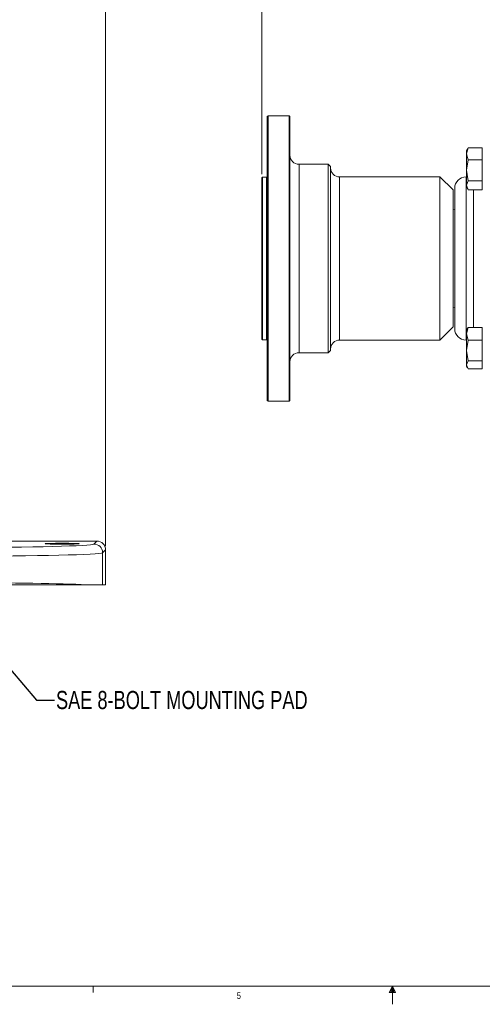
# Model space of a CAD drawing. Header units: inches. Extents: x 0.3 to 33.9, y 0.2 to 21.6.
# Tile 6 of 24: x 11.9 to 18.3, y 0.2 to 13.7. Entities that reach past the tile are written whole.
import ezdxf

# ---------------------------------------------------------------- set-up
doc = ezdxf.new("R2010")
doc.units = ezdxf.units.IN
doc.header["$MEASUREMENT"] = 0
doc.layers.add('SLD-0', color=7, linetype='Continuous', lineweight=15)
doc.styles.add('SLDTEXTSTYLE0', font='TXT', dxfattribs={"width": 0.75})
doc.dimstyles.new('SLDDIMSTYLE0', dxfattribs={"dimtxt": 0.25, "dimasz": 0.13, "dimexe": 0, "dimexo": 0.0625, "dimgap": 0.0625, "dimtad": 0, "dimtih": 1, "dimtoh": 1, "dimrnd": 1e-09, "dimzin": 12, "dimdsep": 46, "dimtxsty": 'SLDTEXTSTYLE0', "dimsah": 1, "dimcen": 0.09, "dimadec": 0, "dimazin": 3, "dimtfac": 1, "dimtofl": 0, "dimtmove": 0, "dimatfit": 3, "dimfxl": 1, "dimfrac": 2, "dimtolj": 1, "dimtzin": 12, "dimarcsym": 0})
doc.dimstyles.new('SLDDIMSTYLE1', dxfattribs={"dimtxt": 0.25, "dimasz": 0.13, "dimexe": 0, "dimexo": 0.0625, "dimgap": 0.0625, "dimtad": 0, "dimtih": 1, "dimtoh": 1, "dimrnd": 1e-09, "dimzin": 12, "dimdsep": 46, "dimtxsty": 'SLDTEXTSTYLE0', "dimsah": 1, "dimcen": 0.09, "dimadec": 0, "dimazin": 3, "dimtfac": 1, "dimtmove": 0, "dimatfit": 0, "dimfxl": 1, "dimfrac": 2, "dimtolj": 1, "dimtzin": 12, "dimarcsym": 0})
doc.dimstyles.new('SLDDIMSTYLE2', dxfattribs={"dimtxt": 0, "dimasz": 0.13, "dimexe": 0, "dimexo": 0.0625, "dimgap": 0, "dimtad": 0, "dimtih": 1, "dimtoh": 1, "dimdec": 0, "dimrnd": 1e-09, "dimzin": 0, "dimdsep": 46, "dimtxsty": 'Standard', "dimsah": 1, "dimcen": 0.09, "dimadec": 0, "dimazin": 0, "dimtfac": 0.13, "dimtdec": 0, "dimtofl": 0, "dimtmove": 0, "dimatfit": 3, "dimfxl": 1, "dimfrac": 2, "dimtolj": 1, "dimtzin": 0, "dimarcsym": 0})

# ---------------------------------------------------------------- blocks, each defined once
blk = doc.blocks.new('_D_1')
at = {"layer": 'SLD-0'}
for p, q in [((11.704, 8.197), (11.704, 15.704)), ((13.069, 6.483), (13.069, 15.704)), ((11.704, 15.579), (11.454, 15.579)), ((11.907, 15.616), (11.856, 15.616)), ((11.856, 15.616), (11.856, 15.219)), ((12.865, 15.616), (12.916, 15.616)), ((12.916, 15.616), (12.916, 15.219)), ((13.069, 15.579), (13.319, 15.579)), ((11.856, 15.219), (11.907, 15.219)), ((12.916, 15.219), (12.865, 15.219))]:
    blk.add_line(p, q, dxfattribs=at)
for points in [[(11.704, 15.579), (11.574, 15.599), (11.574, 15.559)], [(13.069, 15.579), (13.199, 15.559), (13.199, 15.599)]]:
    blk.add_solid(points, dxfattribs=at)
at = {"layer": 'SLD-0', "char_height": 0.25, "attachment_point": 1, "style": 'SLDTEXTSTYLE0'}
for s, insert in [('1.36', (11.961, 15.989, -2.334)), ('34.67', (11.971, 15.541, -2.334))]:
    blk.add_mtext(s, dxfattribs=dict(at, insert=insert))
blk = doc.blocks.new('_D_6')
at = {"layer": 'SLD-0'}
for p, q in [((15.222, 11.613), (15.222, 15.52)), ((15.222, 15.395), (18.378, 15.395)), ((18.517, 15.432), (18.467, 15.432)), ((18.467, 15.432), (18.467, 15.035)), ((19.66, 15.432), (19.711, 15.432)), ((19.711, 15.432), (19.711, 15.035)), ((22.956, 15.395), (19.8, 15.395)), ((18.467, 15.035), (18.517, 15.035)), ((19.711, 15.035), (19.66, 15.035))]:
    blk.add_line(p, q, dxfattribs=at)
for points in [[(15.222, 15.395), (15.352, 15.375), (15.352, 15.415)], [(22.956, 15.395), (22.826, 15.415), (22.826, 15.375)]]:
    blk.add_solid(points, dxfattribs=at)
at = {"layer": 'SLD-0', "char_height": 0.25, "attachment_point": 1, "style": 'SLDTEXTSTYLE0'}
for s, insert in [('7.73', (18.664, 15.805, -1.544)), ('196.43', (18.581, 15.357, -1.544))]:
    blk.add_mtext(s, dxfattribs=dict(at, insert=insert))

msp = doc.modelspace()

# ---------------------------------------------------------------- linework, layer by layer
at = {"color": 7, "linetype": 'Continuous', "lineweight": 15}
for p, q in [((15.309, 12.421), (15.299, 12.411)), ((15.299, 10.452), (15.299, 12.411)), ((15.601, 12.421), (15.309, 12.421)), ((15.309, 12.421), (15.309, 10.452)), ((15.611, 12.411), (15.601, 12.421)), ((15.601, 8.483), (15.601, 12.421)), ((15.611, 12.411), (15.611, 8.493)), ((18.066, 11.977), (18.044, 11.894)), ((18.06, 11.967), (18.044, 11.939)), ((18.056, 11.96), (18.044, 11.939)), ((18.062, 11.965), (18.066, 11.977)), ((18.066, 11.977), (18.263, 11.977)), ((18.263, 11.977), (18.263, 11.894)), ((18.044, 11.939), (18.044, 11.939)), ((18.044, 11.894), (18.044, 11.939)), ((18.044, 11.894), (18.066, 11.812)), ((18.044, 11.668), (18.044, 11.894)), ((18.263, 11.812), (18.263, 11.894)), ((16.14, 11.752), (15.736, 11.752)), ((16.171, 11.721), (16.14, 11.752)), ((16.14, 9.152), (16.14, 11.752)), ((16.171, 11.721), (16.171, 9.183)), ((18.066, 11.812), (18.044, 11.668)), ((18.263, 11.812), (18.066, 11.812)), ((18.263, 11.668), (18.263, 11.812)), ((15.232, 11.573), (15.222, 11.563)), ((15.222, 10.452), (15.222, 11.563)), ((15.289, 11.573), (15.232, 11.573)), ((15.232, 11.573), (15.232, 10.452)), ((17.679, 11.577), (16.296, 11.577)), ((17.859, 11.397), (17.679, 11.577)), ((17.679, 9.327), (17.679, 11.577)), ((18.044, 11.577), (18.038, 11.577)), ((18.044, 11.668), (18.066, 11.524)), ((18.044, 11.463), (18.044, 11.668)), ((18.263, 11.668), (18.263, 11.524)), ((18.066, 11.524), (18.044, 11.463)), ((18.044, 11.463), (18.066, 11.401)), ((18.044, 11.439), (18.044, 11.463)), ((18.044, 11.439), (18.06, 11.411)), ((18.263, 11.524), (18.066, 11.524)), ((18.263, 11.524), (18.263, 11.463)), ((18.263, 11.401), (18.263, 11.463)), ((17.859, 11.397), (17.859, 9.507)), ((18.066, 11.401), (18.263, 11.401)), ((17.883, 11.128), (17.859, 11.122)), ((15.222, 9.34), (15.222, 10.452)), ((15.232, 10.452), (15.232, 9.33)), ((15.299, 8.493), (15.299, 10.452)), ((15.309, 10.452), (15.309, 8.483)), ((17.859, 9.782), (17.883, 9.775)), ((17.679, 9.327), (17.859, 9.507)), ((18.066, 9.5), (18.044, 9.412)), ((18.056, 9.485), (18.044, 9.464)), ((18.044, 9.412), (18.044, 9.464)), ((18.044, 9.412), (18.066, 9.324)), ((18.044, 9.181), (18.044, 9.412)), ((18.06, 9.484), (18.066, 9.5)), ((18.263, 9.5), (18.066, 9.5)), ((18.263, 9.412), (18.263, 9.5)), ((18.263, 9.412), (18.263, 9.324)), ((15.222, 9.34), (15.232, 9.33)), ((15.232, 9.33), (15.289, 9.33)), ((16.296, 9.327), (17.679, 9.327)), ((18.038, 9.327), (18.044, 9.327)), ((18.066, 9.324), (18.044, 9.181)), ((18.263, 9.324), (18.066, 9.324)), ((18.263, 9.324), (18.263, 9.181)), ((15.736, 9.152), (16.14, 9.152)), ((16.14, 9.152), (16.171, 9.183)), ((18.044, 9.181), (18.066, 9.038)), ((18.044, 8.983), (18.044, 9.181)), ((18.263, 9.038), (18.263, 9.181)), ((18.066, 9.038), (18.044, 8.983)), ((18.044, 8.983), (18.066, 8.928)), ((18.044, 8.964), (18.044, 8.983)), ((18.066, 9.038), (18.263, 9.038)), ((18.263, 9.038), (18.263, 8.983)), ((18.263, 8.928), (18.263, 8.983)), ((18.044, 8.964), (18.056, 8.943)), ((18.263, 8.928), (18.066, 8.928)), ((15.299, 8.493), (15.309, 8.483)), ((15.309, 8.483), (15.601, 8.483)), ((15.601, 8.483), (15.611, 8.493)), ((11.292, 6.553), (12.949, 6.553)), ((12.908, 6.513), (12.949, 6.553)), ((13.069, 6.433), (13.028, 6.393)), ((13.028, 6.393), (13.028, 5.952)), ((13.069, 6.433), (13.069, 5.952)), ((13.028, 5.952), (12.803, 5.952)), ((13.069, 5.952), (13.028, 5.952))]:
    msp.add_line(p, q, dxfattribs=at)
at = {"color": 8, "linetype": 'Continuous', "lineweight": 15}
for p, q in [((15.736, 11.752), (15.736, 9.152)), ((15.289, 10.452), (15.289, 11.573)), ((16.296, 11.577), (16.296, 9.327)), ((18.038, 11.577), (18.038, 11.247)), ((18.143, 11.247), (18.143, 11.401)), ((18.038, 11.247), (18.038, 9.327)), ((18.143, 9.5), (18.143, 11.247)), ((15.289, 9.33), (15.289, 10.452))]:
    msp.add_line(p, q, dxfattribs=at)
at = {"color": 7, "linetype": 'Continuous', "lineweight": 0}
for p, q in [((33.523, 0.411), (0.523, 0.411)), ((12.898, 0.411), (12.898, 0.326)), ((17.023, 0.411), (16.981, 0.325)), ((17.023, 0.411), (16.989, 0.325)), ((17.023, 0.411), (17.009, 0.325)), ((17.023, 0.411), (17.023, 0.163)), ((17.023, 0.411), (17.067, 0.325)), ((17.023, 0.411), (17.046, 0.325)), ((17.023, 0.411), (17.036, 0.325)), ((16.981, 0.325), (17.067, 0.325))]:
    msp.add_line(p, q, dxfattribs=at)
at = {"color": 7, "linetype": 'Continuous', "lineweight": 15}
for centre, radius, start, end in [((15.736, 11.877), 0.125, 180, 270), ((16.296, 11.702), 0.125, 180, 270), ((15.289, 11.583), 0.01, 270, 0), ((18.038, 11.422), 0.155, 90, 180), ((18.038, 9.482), 0.155, 180, 270), ((15.289, 9.32), 0.01, 0, 90), ((16.296, 9.202), 0.125, 90, 180), ((15.736, 9.027), 0.125, 90, 180), ((12.908, 6.393), 0.12, 0.046, 89.954)]:
    msp.add_arc(centre, radius, start, end, dxfattribs=at)
msp.add_ellipse((12.472, 6.517), major_axis=(0.234, 0), ratio=0.026186, dxfattribs=at)
for centre, major_axis, ratio, start_param, end_param in [((12.949, 6.433), (-0.0849, -0.0849), 0.999315, 2.356537, 3.926648), ((11.029, 6.514), (1.88, 0), 0.026186, 4.712389, 6.257005), ((11.029, 6.394), (2, 0), 0.024615, 4.712389, 6.257005), ((11.029, 5.929), (2, 0), 0.024615, 0.479944, 1.570796)]:
    msp.add_ellipse(centre, major_axis=major_axis, ratio=ratio, start_param=start_param, end_param=end_param, dxfattribs=at)
for points, knots in [([(17.883, 11.422), (17.883, 11.418), (17.883, 11.412), (17.883, 11.378), (17.883, 11.333), (17.883, 11.259), (17.883, 11.177), (17.883, 11.137)], [0, 0, 0, 0, 0.262632, 0.391397, 0.520136, 0.767045, 1, 1, 1, 1]), ([(17.883, 11.137), (17.883, 11.093), (17.883, 11.003), (17.883, 10.865), (17.883, 10.745), (17.883, 10.65), (17.883, 10.552), (17.883, 10.418), (17.883, 10.285), (17.883, 10.157), (17.883, 10.037), (17.883, 9.901), (17.883, 9.762), (17.883, 9.645), (17.883, 9.57), (17.883, 9.525), (17.883, 9.5), (17.883, 9.485), (17.883, 9.483), (17.883, 9.482)], [0, 0, 0, 0, 0.077639, 0.159929, 0.202844, 0.24575, 0.289578, 0.333397, 0.420927, 0.463842, 0.506748, 0.589038, 0.666677, 0.744316, 0.826606, 0.869521, 0.912427, 0.956255, 1, 1, 1, 1]), ([(12.803, 5.952), (12.763, 5.952), (12.687, 5.952), (12.545, 5.952), (12.389, 5.952), (12.216, 5.952), (12.028, 5.952), (11.828, 5.952), (11.594, 5.952), (11.327, 5.952), (11.128, 5.952), (11.029, 5.952)], [0, 0, 0, 0, 0.110367, 0.212962, 0.315885, 0.418482, 0.52113, 0.624104, 0.726755, 0.863377, 1, 1, 1, 1])]:
    msp.add_open_spline(points, degree=3, knots=knots, dxfattribs=at)

# ---------------------------------------------------------------- texts
at = {"color": 7, "linetype": 'Continuous', "lineweight": 0, "insert": (14.878, 0.33), "char_height": 0.0938, "attachment_point": 1, "style": 'SLDTEXTSTYLE0'}
msp.add_mtext('5', dxfattribs=at)
at = {"layer": 'SLD-0', "insert": (12.386, 4.486), "char_height": 0.25, "attachment_point": 1, "style": 'SLDTEXTSTYLE0'}
msp.add_mtext('SAE 8-BOLT MOUNTING PAD', dxfattribs=at)

# ---------------------------------------------------------------- dimensions: what is measured, and where the dimension line sits
at = {"layer": 'SLD-0'}
for base, p1, p2, dimstyle, picture, middle in [((15.222, 15.395), (22.956, 17.423), (15.222, 11.563), 'SLDDIMSTYLE0', '_D_6', (19.089, 15.395)), ((11.7038, 15.5788), (13.0687, 6.4333), (11.7038, 8.1472), 'SLDDIMSTYLE1', '_D_1', (12.3863, 15.5788))]:
    dim = msp.add_linear_dim(base=base, p1=p1, p2=p2, dimstyle=dimstyle, dxfattribs=at)
    dim.commit()
    dim.dimension.update_dxf_attribs({"geometry": picture, "text_midpoint": middle, "dimtype": 160})

# ---------------------------------------------------------------- leaders
msp.add_leader([(10.739, 5.978), (12.115, 4.36), (12.365, 4.36)], dimstyle='SLDDIMSTYLE2', dxfattribs=at)

doc.saveas('drawing.dxf')
